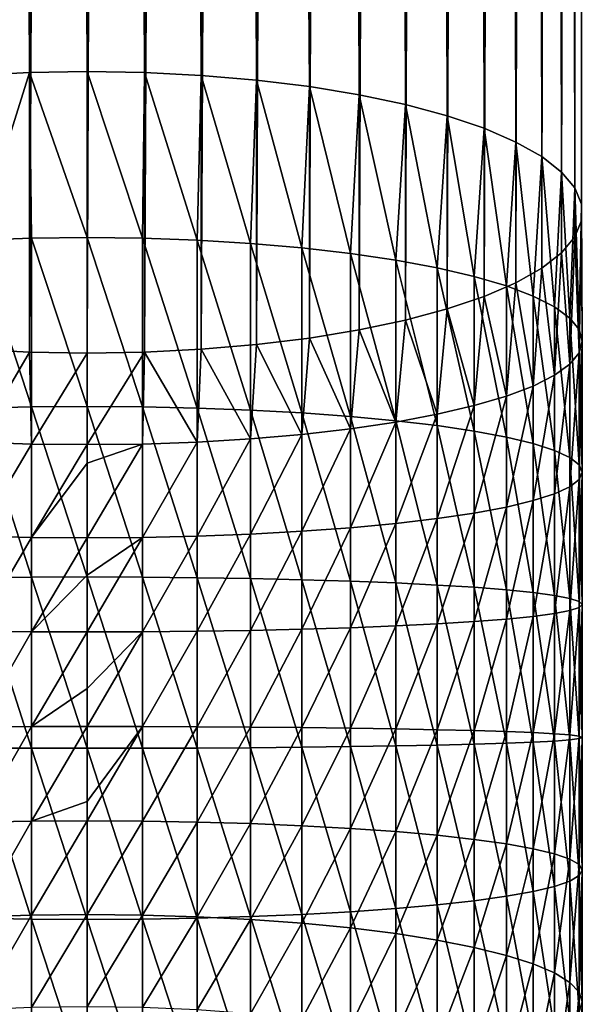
# Model space of a CAD drawing. Header units: metres. Extents: x -109 to 109, y -505 to 40.
# Tile 13 of 256: x -2 to 13, y -454 to -428. Entities that reach past the tile are written whole.
import ezdxf

# ---------------------------------------------------------------- set-up
doc = ezdxf.new("R2010")
doc.units = ezdxf.units.M
doc.layers.add('solid_K244224000C74', color=7, linetype='CONTINUOUS')

msp = doc.modelspace()

# ---------------------------------------------------------------- linework, layer by layer
at = {"layer": 'solid_K244224000C74'}
for points in [[(-1.509208, -429.588898, 262.275024), (-1.509208, -69.552078, 155.627258), (-2.998006, -69.626633, 155.375565)], [(-2.998006, -429.663452, 262.023315), (-1.509208, -429.588898, 262.275024), (-2.998006, -69.626633, 155.375565)], [(0, -429.563934, 262.359314), (0, -69.527107, 155.711548), (-1.509208, -69.552078, 155.627258)], [(-1.509208, -429.588898, 262.275024), (0, -429.563934, 262.359314), (-1.509208, -69.552078, 155.627258)], [(1.509208, -429.588898, 262.275024), (1.509208, -69.552078, 155.627258), (0, -69.527107, 155.711548)], [(1.509208, -429.588898, 262.275024), (0, -69.527107, 155.711548), (0, -429.563934, 262.359314)], [(2.998006, -429.663452, 262.023315), (2.998006, -69.626633, 155.375565), (1.509208, -69.552078, 155.627258)], [(1.509208, -429.588898, 262.275024), (2.998006, -429.663452, 262.023315), (1.509208, -69.552078, 155.627258)], [(4.446262, -429.786591, 261.607605), (4.446262, -69.749779, 154.959839), (2.998006, -69.626633, 155.375565)], [(2.998006, -429.663452, 262.023315), (4.446262, -429.786591, 261.607605), (2.998006, -69.626633, 155.375565)], [(5.834389, -429.956665, 261.033478), (5.834389, -69.919838, 154.385712), (4.446262, -69.749779, 154.959839)], [(4.446262, -429.786591, 261.607605), (5.834389, -429.956665, 261.033478), (4.446262, -69.749779, 154.959839)], [(7.143617, -430.171326, 260.308716), (7.143617, -70.134521, 153.66095), (5.834389, -69.919838, 154.385712)], [(5.834389, -429.956665, 261.033478), (7.143617, -430.171326, 260.308716), (5.834389, -69.919838, 154.385712)], [(8.356239, -430.427734, 259.443146), (8.356239, -70.390923, 152.795364), (7.143617, -70.134521, 153.66095)], [(7.143617, -430.171326, 260.308716), (8.356239, -430.427734, 259.443146), (7.143617, -70.134521, 153.66095)], [(9.455857, -430.722382, 258.448425), (9.455857, -70.68557, 151.800659), (8.356239, -70.390923, 152.795364)], [(8.356239, -430.427734, 259.443146), (9.455857, -430.722382, 258.448425), (8.356239, -70.390923, 152.795364)], [(10.427602, -431.0513, 257.338013), (10.427602, -71.014481, 150.690262), (9.455857, -70.68557, 151.800659)], [(9.455857, -430.722382, 258.448425), (10.427602, -431.0513, 257.338013), (9.455857, -70.68557, 151.800659)], [(11.25833, -431.410034, 256.126984), (11.25833, -71.373207, 149.479218), (10.427602, -71.014481, 150.690262)], [(10.427602, -431.0513, 257.338013), (11.25833, -431.410034, 256.126984), (10.427602, -71.014481, 150.690262)], [(11.93681, -431.793701, 254.83165), (11.93681, -71.756905, 148.183884), (11.25833, -71.373207, 149.479218)], [(11.25833, -431.410034, 256.126984), (11.93681, -431.793701, 254.83165), (11.25833, -71.373207, 149.479218)], [(12.453864, -432.197174, 253.469559), (12.453864, -72.160378, 146.821793), (11.93681, -71.756905, 148.183884)], [(11.93681, -431.793701, 254.83165), (12.453864, -432.197174, 253.469559), (11.93681, -71.756905, 148.183884)], [(12.802501, -432.61499, 252.059113), (12.802501, -72.578163, 145.411346), (12.453864, -72.160378, 146.821793)], [(12.453864, -432.197174, 253.469559), (12.802501, -432.61499, 252.059113), (12.453864, -72.160378, 146.821793)], [(12.978006, -433.041443, 250.6194), (12.978006, -73.004623, 143.971649), (12.802501, -72.578163, 145.411346)], [(12.802501, -432.61499, 252.059113), (12.978006, -433.041443, 250.6194), (12.802501, -72.578163, 145.411346)], [(12.978006, -433.470795, 249.169891), (12.978006, -73.43399, 142.522125), (12.978006, -73.004623, 143.971649)], [(12.978006, -433.041443, 250.6194), (12.978006, -433.470795, 249.169891), (12.978006, -73.004623, 143.971649)], [(12.802501, -433.897278, 247.730179), (12.802501, -73.860451, 141.082428), (12.978006, -73.43399, 142.522125)], [(12.978006, -433.470795, 249.169891), (12.802501, -433.897278, 247.730179), (12.978006, -73.43399, 142.522125)], [(12.453864, -434.315063, 246.319748), (12.453864, -74.278244, 139.671982), (12.802501, -73.860451, 141.082428)], [(12.802501, -433.897278, 247.730179), (12.453864, -434.315063, 246.319748), (12.802501, -73.860451, 141.082428)], [(11.93681, -434.718536, 244.957657), (11.93681, -74.681717, 138.309891), (12.453864, -74.278244, 139.671982)], [(12.453864, -434.315063, 246.319748), (11.93681, -434.718536, 244.957657), (12.453864, -74.278244, 139.671982)], [(11.25833, -435.102234, 243.662323), (11.25833, -75.065407, 137.014557), (11.93681, -74.681717, 138.309891)], [(11.93681, -434.718536, 244.957657), (11.25833, -435.102234, 243.662323), (11.93681, -74.681717, 138.309891)], [(10.427602, -435.460938, 242.451279), (10.427602, -75.424141, 135.803513), (11.25833, -75.065407, 137.014557)], [(11.25833, -435.102234, 243.662323), (10.427602, -435.460938, 242.451279), (11.25833, -75.065407, 137.014557)], [(9.455857, -435.789856, 241.340881), (9.455857, -75.753052, 134.693115), (10.427602, -75.424141, 135.803513)], [(10.427602, -435.460938, 242.451279), (9.455857, -435.789856, 241.340881), (10.427602, -75.424141, 135.803513)], [(8.356239, -436.084503, 240.346176), (8.356239, -76.047699, 133.69841), (9.455857, -75.753052, 134.693115)], [(9.455857, -435.789856, 241.340881), (8.356239, -436.084503, 240.346176), (9.455857, -75.753052, 134.693115)], [(7.143617, -436.340912, 239.480576), (7.143617, -76.3041, 132.832825), (8.356239, -76.047699, 133.69841)], [(8.356239, -436.084503, 240.346176), (7.143617, -436.340912, 239.480576), (8.356239, -76.047699, 133.69841)], [(5.834389, -436.555603, 238.755829), (5.834389, -76.518776, 132.108063), (7.143617, -76.3041, 132.832825)], [(7.143617, -436.340912, 239.480576), (5.834389, -436.555603, 238.755829), (7.143617, -76.3041, 132.832825)], [(2.998006, -436.848785, 237.765976), (2.998006, -76.811989, 131.118225), (4.446262, -76.688843, 131.533936)], [(4.446262, -436.725647, 238.181702), (2.998006, -436.848785, 237.765976), (4.446262, -76.688843, 131.533936)], [(4.446262, -436.725647, 238.181702), (4.446262, -76.688843, 131.533936), (5.834389, -76.518776, 132.108063)], [(5.834389, -436.555603, 238.755829), (4.446262, -436.725647, 238.181702), (5.834389, -76.518776, 132.108063)], [(-2.998006, -436.848785, 237.765976), (-2.998006, -76.811989, 131.118225), (-1.509208, -76.886543, 130.866516)], [(-1.509208, -436.92334, 237.514282), (-2.998006, -436.848785, 237.765976), (-1.509208, -76.886543, 130.866516)], [(-1.509208, -436.92334, 237.514282), (-1.509208, -76.886543, 130.866516), (0, -76.911507, 130.782227)], [(0, -436.948334, 237.429993), (-1.509208, -436.92334, 237.514282), (0, -76.911507, 130.782227)], [(0, -436.948334, 237.429993), (0, -76.911507, 130.782227), (1.509208, -76.886543, 130.866516)], [(1.509208, -436.92334, 237.514282), (0, -436.948334, 237.429993), (1.509208, -76.886543, 130.866516)], [(1.509208, -436.92334, 237.514282), (1.509208, -76.886543, 130.866516), (2.998006, -76.811989, 131.118225)], [(2.998006, -436.848785, 237.765976), (1.509208, -436.92334, 237.514282), (2.998006, -76.811989, 131.118225)], [(-2.892772, -433.984161, 263.148407), (-1.509208, -429.588898, 262.275024), (-2.998006, -429.663452, 262.023315)], [(-2.892772, -433.984161, 263.148407), (-1.455538, -433.933136, 263.387207), (-1.509208, -429.588898, 262.275024)], [(0, -433.916046, 263.467133), (0, -429.563934, 262.359314), (-1.509208, -429.588898, 262.275024)], [(-1.455538, -433.933136, 263.387207), (0, -433.916046, 263.467133), (-1.509208, -429.588898, 262.275024)], [(1.455538, -433.933136, 263.387207), (1.509208, -429.588898, 262.275024), (0, -429.563934, 262.359314)], [(1.455538, -433.933136, 263.387207), (0, -429.563934, 262.359314), (0, -433.916046, 263.467133)], [(1.455538, -433.933136, 263.387207), (2.892772, -433.984161, 263.148407), (1.509208, -429.588898, 262.275024)], [(2.892772, -433.984161, 263.148407), (2.998006, -429.663452, 262.023315), (1.509208, -429.588898, 262.275024)], [(2.892772, -433.984161, 263.148407), (4.293628, -434.068512, 262.753723), (2.998006, -429.663452, 262.023315)], [(4.293628, -434.068512, 262.753723), (4.446262, -429.786591, 261.607605), (2.998006, -429.663452, 262.023315)], [(4.293628, -434.068512, 262.753723), (5.640489, -434.185089, 262.20816), (4.446262, -429.786591, 261.607605)], [(5.640489, -434.185089, 262.20816), (5.834389, -429.956665, 261.033478), (4.446262, -429.786591, 261.607605)], [(5.640489, -434.185089, 262.20816), (6.916417, -434.332458, 261.518555), (5.834389, -429.956665, 261.033478)], [(6.916417, -434.332458, 261.518555), (7.143617, -430.171326, 260.308716), (5.834389, -429.956665, 261.033478)], [(6.916417, -434.332458, 261.518555), (8.105368, -434.508759, 260.693573), (7.143617, -430.171326, 260.308716)], [(8.105368, -434.508759, 260.693573), (8.356239, -430.427734, 259.443146), (7.143617, -430.171326, 260.308716)], [(8.105368, -434.508759, 260.693573), (9.192389, -434.711761, 259.743591), (8.356239, -430.427734, 259.443146)], [(9.192389, -434.711761, 259.743591), (9.455857, -430.722382, 258.448425), (8.356239, -430.427734, 259.443146)], [(9.192389, -434.711761, 259.743591), (10.163809, -434.938934, 258.680573), (9.455857, -430.722382, 258.448425)], [(10.163809, -434.938934, 258.680573), (10.427602, -431.0513, 257.338013), (9.455857, -430.722382, 258.448425)], [(10.163809, -434.938934, 258.680573), (11.007415, -435.187378, 257.517883), (10.427602, -431.0513, 257.338013)], [(11.007415, -435.187378, 257.517883), (11.25833, -431.410034, 256.126984), (10.427602, -431.0513, 257.338013)], [(11.007415, -435.187378, 257.517883), (11.712595, -435.454041, 256.270111), (11.25833, -431.410034, 256.126984)], [(11.712595, -435.454041, 256.270111), (11.93681, -431.793701, 254.83165), (11.25833, -431.410034, 256.126984)], [(11.712595, -435.454041, 256.270111), (12.270483, -435.735504, 254.953003), (11.93681, -431.793701, 254.83165)], [(12.270483, -435.735504, 254.953003), (12.453864, -432.197174, 253.469559), (11.93681, -431.793701, 254.83165)], [(12.270483, -435.735504, 254.953003), (12.674063, -436.028259, 253.583069), (12.453864, -432.197174, 253.469559)], [(12.674063, -436.028259, 253.583069), (12.802501, -432.61499, 252.059113), (12.453864, -432.197174, 253.469559)], [(12.674063, -436.028259, 253.583069), (12.918259, -436.328613, 252.177567), (12.802501, -432.61499, 252.059113)], [(12.918259, -436.328613, 252.177567), (12.978006, -433.041443, 250.6194), (12.802501, -432.61499, 252.059113)], [(12.918259, -436.328613, 252.177567), (13, -436.632782, 250.754166), (12.978006, -433.041443, 250.6194)], [(13, -436.632782, 250.754166), (12.978006, -433.470795, 249.169891), (12.978006, -433.041443, 250.6194)], [(12.918259, -436.936951, 249.330765), (12.802501, -433.897278, 247.730179), (12.978006, -433.470795, 249.169891)], [(13, -436.632782, 250.754166), (12.918259, -436.936951, 249.330765), (12.978006, -433.470795, 249.169891)], [(-1.455538, -438.35614, 264.15448), (-1.455538, -433.933136, 263.387207), (-2.892772, -433.984161, 263.148407)], [(0, -438.345306, 264.235504), (0, -433.916046, 263.467133), (-1.455538, -433.933136, 263.387207)], [(-1.455538, -438.35614, 264.15448), (0, -438.345306, 264.235504), (-1.455538, -433.933136, 263.387207)], [(1.455538, -438.35614, 264.15448), (0, -433.916046, 263.467133), (0, -438.345306, 264.235504)], [(1.455538, -438.35614, 264.15448), (1.455538, -433.933136, 263.387207), (0, -433.916046, 263.467133)], [(2.892772, -438.388519, 263.912445), (2.892772, -433.984161, 263.148407), (1.455538, -433.933136, 263.387207)], [(1.455538, -438.35614, 264.15448), (2.892772, -438.388519, 263.912445), (1.455538, -433.933136, 263.387207)], [(12.674063, -437.237305, 247.925278), (12.453864, -434.315063, 246.319748), (12.802501, -433.897278, 247.730179)], [(12.918259, -436.936951, 249.330765), (12.674063, -437.237305, 247.925278), (12.802501, -433.897278, 247.730179)], [(-2.892772, -438.388519, 263.912445), (-1.455538, -438.35614, 264.15448), (-2.892772, -433.984161, 263.148407)], [(4.293628, -438.442047, 263.512421), (4.293628, -434.068512, 262.753723), (2.892772, -433.984161, 263.148407)], [(2.892772, -438.388519, 263.912445), (4.293628, -438.442047, 263.512421), (2.892772, -433.984161, 263.148407)], [(5.640489, -438.516022, 262.959473), (5.640489, -434.185089, 262.20816), (4.293628, -434.068512, 262.753723)], [(4.293628, -438.442047, 263.512421), (5.640489, -438.516022, 262.959473), (4.293628, -434.068512, 262.753723)], [(6.916417, -438.609558, 262.260529), (6.916417, -434.332458, 261.518555), (5.640489, -434.185089, 262.20816)], [(5.640489, -438.516022, 262.959473), (6.916417, -438.609558, 262.260529), (5.640489, -434.185089, 262.20816)], [(8.105368, -438.721436, 261.424377), (8.105368, -434.508759, 260.693573), (6.916417, -434.332458, 261.518555)], [(6.916417, -438.609558, 262.260529), (8.105368, -438.721436, 261.424377), (6.916417, -434.332458, 261.518555)], [(12.270483, -437.53006, 246.555344), (11.93681, -434.718536, 244.957657), (12.453864, -434.315063, 246.319748)], [(12.674063, -437.237305, 247.925278), (12.270483, -437.53006, 246.555344), (12.453864, -434.315063, 246.319748)], [(9.192389, -438.85025, 260.461517), (9.192389, -434.711761, 259.743591), (8.105368, -434.508759, 260.693573)], [(8.105368, -438.721436, 261.424377), (9.192389, -438.85025, 260.461517), (8.105368, -434.508759, 260.693573)], [(10.163809, -438.994385, 259.384094), (10.163809, -434.938934, 258.680573), (9.192389, -434.711761, 259.743591)], [(9.192389, -438.85025, 260.461517), (10.163809, -438.994385, 259.384094), (9.192389, -434.711761, 259.743591)], [(11.007415, -439.152069, 258.205658), (11.007415, -435.187378, 257.517883), (10.163809, -434.938934, 258.680573)], [(10.163809, -438.994385, 259.384094), (11.007415, -439.152069, 258.205658), (10.163809, -434.938934, 258.680573)], [(11.712595, -437.811523, 245.23822), (11.25833, -435.102234, 243.662323), (11.93681, -434.718536, 244.957657)], [(12.270483, -437.53006, 246.555344), (11.712595, -437.811523, 245.23822), (11.93681, -434.718536, 244.957657)], [(11.007415, -438.078156, 243.990463), (10.427602, -435.460938, 242.451279), (11.25833, -435.102234, 243.662323)], [(11.712595, -437.811523, 245.23822), (11.007415, -438.078156, 243.990463), (11.25833, -435.102234, 243.662323)], [(11.712595, -439.321259, 256.94101), (11.712595, -435.454041, 256.270111), (11.007415, -435.187378, 257.517883)], [(11.007415, -439.152069, 258.205658), (11.712595, -439.321259, 256.94101), (11.007415, -435.187378, 257.517883)], [(10.163809, -438.32663, 242.827774), (9.455857, -435.789856, 241.340881), (10.427602, -435.460938, 242.451279)], [(11.007415, -438.078156, 243.990463), (10.163809, -438.32663, 242.827774), (10.427602, -435.460938, 242.451279)], [(12.270483, -439.499878, 255.606033), (12.270483, -435.735504, 254.953003), (11.712595, -435.454041, 256.270111)], [(11.712595, -439.321259, 256.94101), (12.270483, -439.499878, 255.606033), (11.712595, -435.454041, 256.270111)], [(12.674063, -439.685638, 254.217545), (12.674063, -436.028259, 253.583069), (12.270483, -435.735504, 254.953003)], [(12.270483, -439.499878, 255.606033), (12.674063, -439.685638, 254.217545), (12.270483, -435.735504, 254.953003)], [(9.192389, -438.553802, 241.764755), (8.356239, -436.084503, 240.346176), (9.455857, -435.789856, 241.340881)], [(10.163809, -438.32663, 242.827774), (9.192389, -438.553802, 241.764755), (9.455857, -435.789856, 241.340881)], [(8.105368, -438.756805, 240.814774), (7.143617, -436.340912, 239.480576), (8.356239, -436.084503, 240.346176)], [(9.192389, -438.553802, 241.764755), (8.105368, -438.756805, 240.814774), (8.356239, -436.084503, 240.346176)], [(12.918259, -439.876251, 252.792999), (12.918259, -436.328613, 252.177567), (12.674063, -436.028259, 253.583069)], [(12.674063, -439.685638, 254.217545), (12.918259, -439.876251, 252.792999), (12.674063, -436.028259, 253.583069)], [(6.916417, -438.933075, 239.989792), (5.834389, -436.555603, 238.755829), (7.143617, -436.340912, 239.480576)], [(8.105368, -438.756805, 240.814774), (6.916417, -438.933075, 239.989792), (7.143617, -436.340912, 239.480576)], [(13, -440.069275, 251.350327), (13, -436.632782, 250.754166), (12.918259, -436.328613, 252.177567)], [(12.918259, -439.876251, 252.792999), (13, -440.069275, 251.350327), (12.918259, -436.328613, 252.177567)], [(4.293628, -439.197052, 238.754623), (2.998006, -436.848785, 237.765976), (4.446262, -436.725647, 238.181702)], [(5.640489, -439.080444, 239.300186), (4.293628, -439.197052, 238.754623), (4.446262, -436.725647, 238.181702)], [(5.640489, -439.080444, 239.300186), (4.446262, -436.725647, 238.181702), (5.834389, -436.555603, 238.755829)], [(6.916417, -438.933075, 239.989792), (5.640489, -439.080444, 239.300186), (5.834389, -436.555603, 238.755829)], [(12.918259, -440.262299, 249.907639), (12.918259, -436.936951, 249.330765), (13, -436.632782, 250.754166)], [(13, -440.069275, 251.350327), (12.918259, -440.262299, 249.907639), (13, -436.632782, 250.754166)], [(-2.892772, -439.281372, 238.359955), (-2.998006, -436.848785, 237.765976), (-1.509208, -436.92334, 237.514282)], [(-1.455538, -439.332428, 238.12114), (-2.892772, -439.281372, 238.359955), (-1.509208, -436.92334, 237.514282)], [(-1.455538, -439.332428, 238.12114), (-1.509208, -436.92334, 237.514282), (0, -436.948334, 237.429993)], [(0, -439.349487, 238.041214), (-1.455538, -439.332428, 238.12114), (0, -436.948334, 237.429993)], [(0, -439.349487, 238.041214), (0, -436.948334, 237.429993), (1.509208, -436.92334, 237.514282)], [(1.455538, -439.332428, 238.12114), (0, -439.349487, 238.041214), (1.509208, -436.92334, 237.514282)], [(2.892772, -439.281372, 238.359955), (1.455538, -439.332428, 238.12114), (1.509208, -436.92334, 237.514282)], [(2.892772, -439.281372, 238.359955), (1.509208, -436.92334, 237.514282), (2.998006, -436.848785, 237.765976)], [(4.293628, -439.197052, 238.754623), (2.892772, -439.281372, 238.359955), (2.998006, -436.848785, 237.765976)], [(12.674063, -440.452881, 248.483093), (12.674063, -437.237305, 247.925278), (12.918259, -436.936951, 249.330765)], [(12.918259, -440.262299, 249.907639), (12.674063, -440.452881, 248.483093), (12.918259, -436.936951, 249.330765)], [(12.270483, -440.638641, 247.09462), (12.270483, -437.53006, 246.555344), (12.674063, -437.237305, 247.925278)], [(12.674063, -440.452881, 248.483093), (12.270483, -440.638641, 247.09462), (12.674063, -437.237305, 247.925278)], [(11.712595, -440.817261, 245.759644), (11.712595, -437.811523, 245.23822), (12.270483, -437.53006, 246.555344)], [(12.270483, -440.638641, 247.09462), (11.712595, -440.817261, 245.759644), (12.270483, -437.53006, 246.555344)], [(11.007415, -440.986481, 244.494995), (11.007415, -438.078156, 243.990463), (11.712595, -437.811523, 245.23822)], [(11.712595, -440.817261, 245.759644), (11.007415, -440.986481, 244.494995), (11.712595, -437.811523, 245.23822)], [(9.192389, -441.2883, 242.23912), (9.192389, -438.553802, 241.764755), (10.163809, -438.32663, 242.827774)], [(10.163809, -441.144135, 243.316544), (9.192389, -441.2883, 242.23912), (10.163809, -438.32663, 242.827774)], [(10.163809, -441.144135, 243.316544), (10.163809, -438.32663, 242.827774), (11.007415, -438.078156, 243.990463)], [(11.007415, -440.986481, 244.494995), (10.163809, -441.144135, 243.316544), (11.007415, -438.078156, 243.990463)], [(-1.455538, -442.825287, 264.576904), (-1.455538, -438.35614, 264.15448), (-2.892772, -438.388519, 263.912445)], [(-2.892772, -442.838837, 264.333099), (-1.455538, -442.825287, 264.576904), (-2.892772, -438.388519, 263.912445)], [(0, -442.82077, 264.658539), (0, -438.345306, 264.235504), (-1.455538, -438.35614, 264.15448)], [(-1.455538, -442.825287, 264.576904), (0, -442.82077, 264.658539), (-1.455538, -438.35614, 264.15448)], [(1.455538, -442.825287, 264.576904), (0, -438.345306, 264.235504), (0, -442.82077, 264.658539)], [(1.455538, -442.825287, 264.576904), (1.455538, -438.35614, 264.15448), (0, -438.345306, 264.235504)], [(2.892772, -442.838837, 264.333099), (2.892772, -438.388519, 263.912445), (1.455538, -438.35614, 264.15448)], [(1.455538, -442.825287, 264.576904), (2.892772, -442.838837, 264.333099), (1.455538, -438.35614, 264.15448)], [(4.293628, -442.861206, 263.930145), (4.293628, -438.442047, 263.512421), (2.892772, -438.388519, 263.912445)], [(2.892772, -442.838837, 264.333099), (4.293628, -442.861206, 263.930145), (2.892772, -438.388519, 263.912445)], [(5.640489, -442.892151, 263.373108), (5.640489, -438.516022, 262.959473), (4.293628, -438.442047, 263.512421)], [(4.293628, -442.861206, 263.930145), (5.640489, -442.892151, 263.373108), (4.293628, -438.442047, 263.512421)], [(6.916417, -442.931244, 262.669006), (6.916417, -438.609558, 262.260529), (5.640489, -438.516022, 262.959473)], [(5.640489, -442.892151, 263.373108), (6.916417, -442.931244, 262.669006), (5.640489, -438.516022, 262.959473)], [(8.105368, -441.417114, 241.276276), (8.105368, -438.756805, 240.814774), (9.192389, -438.553802, 241.764755)], [(9.192389, -441.2883, 242.23912), (8.105368, -441.417114, 241.276276), (9.192389, -438.553802, 241.764755)], [(8.105368, -442.978027, 261.826691), (8.105368, -438.721436, 261.424377), (6.916417, -438.609558, 262.260529)], [(6.916417, -442.931244, 262.669006), (8.105368, -442.978027, 261.826691), (6.916417, -438.609558, 262.260529)], [(6.916417, -441.528992, 240.440125), (6.916417, -438.933075, 239.989792), (8.105368, -438.756805, 240.814774)], [(8.105368, -441.417114, 241.276276), (6.916417, -441.528992, 240.440125), (8.105368, -438.756805, 240.814774)], [(9.192389, -443.031891, 260.856781), (9.192389, -438.85025, 260.461517), (8.105368, -438.721436, 261.424377)], [(8.105368, -442.978027, 261.826691), (9.192389, -443.031891, 260.856781), (8.105368, -438.721436, 261.424377)], [(4.293628, -441.696472, 239.188217), (4.293628, -439.197052, 238.754623), (5.640489, -439.080444, 239.300186)], [(5.640489, -441.622498, 239.741165), (4.293628, -441.696472, 239.188217), (5.640489, -439.080444, 239.300186)], [(5.640489, -441.622498, 239.741165), (5.640489, -439.080444, 239.300186), (6.916417, -438.933075, 239.989792)], [(6.916417, -441.528992, 240.440125), (5.640489, -441.622498, 239.741165), (6.916417, -438.933075, 239.989792)], [(10.163809, -443.092163, 259.771423), (10.163809, -438.994385, 259.384094), (9.192389, -438.85025, 260.461517)], [(9.192389, -443.031891, 260.856781), (10.163809, -443.092163, 259.771423), (9.192389, -438.85025, 260.461517)], [(11.007415, -443.158081, 258.58432), (11.007415, -439.152069, 258.205658), (10.163809, -438.994385, 259.384094)], [(10.163809, -443.092163, 259.771423), (11.007415, -443.158081, 258.58432), (10.163809, -438.994385, 259.384094)], [(-2.892772, -441.75, 238.788193), (-2.892772, -439.281372, 238.359955), (-1.455538, -439.332428, 238.12114)], [(-1.455538, -441.782379, 238.546158), (-2.892772, -441.75, 238.788193), (-1.455538, -439.332428, 238.12114)], [(-1.455538, -441.782379, 238.546158), (-1.455538, -439.332428, 238.12114), (0, -439.349487, 238.041214)], [(0, -439.835022, 238.141037), (-1.455538, -441.782379, 238.546158), (0, -439.349487, 238.041214)], [(1.455538, -439.332428, 238.12114), (0, -439.835022, 238.141037), (0, -439.349487, 238.041214)], [(1.455538, -439.332428, 238.12114), (0, -441.793213, 238.465134), (0, -439.835022, 238.141037)], [(1.455538, -441.782379, 238.546158), (0, -441.793213, 238.465134), (1.455538, -439.332428, 238.12114)], [(1.455538, -441.782379, 238.546158), (1.455538, -439.332428, 238.12114), (2.892772, -439.281372, 238.359955)], [(2.892772, -441.75, 238.788193), (1.455538, -441.782379, 238.546158), (2.892772, -439.281372, 238.359955)], [(2.892772, -441.75, 238.788193), (2.892772, -439.281372, 238.359955), (4.293628, -439.197052, 238.754623)], [(4.293628, -441.696472, 239.188217), (2.892772, -441.75, 238.788193), (4.293628, -439.197052, 238.754623)], [(11.712595, -443.228851, 257.310333), (11.712595, -439.321259, 256.94101), (11.007415, -439.152069, 258.205658)], [(11.007415, -443.158081, 258.58432), (11.712595, -443.228851, 257.310333), (11.007415, -439.152069, 258.205658)], [(12.270483, -443.303528, 255.965546), (12.270483, -439.499878, 255.606033), (11.712595, -439.321259, 256.94101)], [(11.712595, -443.228851, 257.310333), (12.270483, -443.303528, 255.965546), (11.712595, -439.321259, 256.94101)], [(12.674063, -443.381195, 254.566849), (12.674063, -439.685638, 254.217545), (12.270483, -439.499878, 255.606033)], [(12.270483, -443.303528, 255.965546), (12.674063, -443.381195, 254.566849), (12.270483, -439.499878, 255.606033)], [(0, -439.835022, 238.141037), (0, -441.793213, 238.465134), (-1.455538, -441.782379, 238.546158)], [(12.918259, -443.460907, 253.131836), (12.918259, -439.876251, 252.792999), (12.674063, -439.685638, 254.217545)], [(12.674063, -443.381195, 254.566849), (12.918259, -443.460907, 253.131836), (12.674063, -439.685638, 254.217545)], [(13, -443.541595, 251.678528), (13, -440.069275, 251.350327), (12.918259, -439.876251, 252.792999)], [(12.918259, -443.460907, 253.131836), (13, -443.541595, 251.678528), (12.918259, -439.876251, 252.792999)], [(12.918259, -443.622314, 250.225235), (12.918259, -440.262299, 249.907639), (13, -440.069275, 251.350327)], [(13, -443.541595, 251.678528), (12.918259, -443.622314, 250.225235), (13, -440.069275, 251.350327)], [(12.674063, -443.701996, 248.790207), (12.674063, -440.452881, 248.483093), (12.918259, -440.262299, 249.907639)], [(12.918259, -443.622314, 250.225235), (12.674063, -443.701996, 248.790207), (12.918259, -440.262299, 249.907639)], [(11.712595, -443.85437, 246.046722), (11.712595, -440.817261, 245.759644), (12.270483, -440.638641, 247.09462)], [(12.270483, -443.779694, 247.39151), (11.712595, -443.85437, 246.046722), (12.270483, -440.638641, 247.09462)], [(12.270483, -443.779694, 247.39151), (12.270483, -440.638641, 247.09462), (12.674063, -440.452881, 248.483093)], [(12.674063, -443.701996, 248.790207), (12.270483, -443.779694, 247.39151), (12.674063, -440.452881, 248.483093)], [(11.007415, -443.92511, 244.772751), (11.007415, -440.986481, 244.494995), (11.712595, -440.817261, 245.759644)], [(11.712595, -443.85437, 246.046722), (11.007415, -443.92511, 244.772751), (11.712595, -440.817261, 245.759644)], [(9.192389, -444.0513, 242.50029), (9.192389, -441.2883, 242.23912), (10.163809, -441.144135, 243.316544)], [(10.163809, -443.991028, 243.585632), (9.192389, -444.0513, 242.50029), (10.163809, -441.144135, 243.316544)], [(10.163809, -443.991028, 243.585632), (10.163809, -441.144135, 243.316544), (11.007415, -440.986481, 244.494995)], [(11.007415, -443.92511, 244.772751), (10.163809, -443.991028, 243.585632), (11.007415, -440.986481, 244.494995)], [(6.916417, -444.151947, 240.688049), (6.916417, -441.528992, 240.440125), (8.105368, -441.417114, 241.276276)], [(8.105368, -444.105164, 241.530365), (6.916417, -444.151947, 240.688049), (8.105368, -441.417114, 241.276276)], [(8.105368, -444.105164, 241.530365), (8.105368, -441.417114, 241.276276), (9.192389, -441.2883, 242.23912)], [(9.192389, -444.0513, 242.50029), (8.105368, -444.105164, 241.530365), (9.192389, -441.2883, 242.23912)], [(4.293628, -444.221985, 239.426926), (4.293628, -441.696472, 239.188217), (5.640489, -441.622498, 239.741165)], [(5.640489, -444.191071, 239.983948), (4.293628, -444.221985, 239.426926), (5.640489, -441.622498, 239.741165)], [(5.640489, -444.191071, 239.983948), (5.640489, -441.622498, 239.741165), (6.916417, -441.528992, 240.440125)], [(6.916417, -444.151947, 240.688049), (5.640489, -444.191071, 239.983948), (6.916417, -441.528992, 240.440125)], [(-2.892772, -444.244354, 239.023972), (-2.892772, -441.75, 238.788193), (-1.455538, -441.782379, 238.546158)], [(-1.455538, -444.257904, 238.780151), (-2.892772, -444.244354, 239.023972), (-1.455538, -441.782379, 238.546158)], [(-1.455538, -444.257904, 238.780151), (-1.455538, -441.782379, 238.546158), (0, -441.793213, 238.465134)], [(0, -442.775238, 238.581116), (-1.455538, -444.257904, 238.780151), (0, -441.793213, 238.465134)], [(1.455538, -441.782379, 238.546158), (0, -442.775238, 238.581116), (0, -441.793213, 238.465134)], [(1.455538, -441.782379, 238.546158), (0, -444.262451, 238.698532), (0, -442.775238, 238.581116)], [(1.455538, -444.257904, 238.780151), (0, -444.262451, 238.698532), (1.455538, -441.782379, 238.546158)], [(1.455538, -444.257904, 238.780151), (1.455538, -441.782379, 238.546158), (2.892772, -441.75, 238.788193)], [(2.892772, -444.244354, 239.023972), (1.455538, -444.257904, 238.780151), (2.892772, -441.75, 238.788193)], [(2.892772, -444.244354, 239.023972), (2.892772, -441.75, 238.788193), (4.293628, -441.696472, 239.188217)], [(4.293628, -444.221985, 239.426926), (2.892772, -444.244354, 239.023972), (4.293628, -441.696472, 239.188217)], [(-1.455538, -447.313751, 264.651947), (-1.455538, -442.825287, 264.576904), (-2.892772, -442.838837, 264.333099)], [(-2.892772, -447.30835, 264.407806), (-1.455538, -447.313751, 264.651947), (-2.892772, -442.838837, 264.333099)], [(0, -442.775238, 238.581116), (0, -444.262451, 238.698532), (-1.455538, -444.257904, 238.780151)], [(0, -447.315552, 264.733673), (0, -442.82077, 264.658539), (-1.455538, -442.825287, 264.576904)], [(-1.455538, -447.313751, 264.651947), (0, -447.315552, 264.733673), (-1.455538, -442.825287, 264.576904)], [(1.455538, -447.313751, 264.651947), (0, -442.82077, 264.658539), (0, -447.315552, 264.733673)], [(1.455538, -447.313751, 264.651947), (1.455538, -442.825287, 264.576904), (0, -442.82077, 264.658539)], [(2.892772, -447.30835, 264.407806), (2.892772, -442.838837, 264.333099), (1.455538, -442.825287, 264.576904)], [(1.455538, -447.313751, 264.651947), (2.892772, -447.30835, 264.407806), (1.455538, -442.825287, 264.576904)], [(4.293628, -447.299469, 264.004333), (4.293628, -442.861206, 263.930145), (2.892772, -442.838837, 264.333099)], [(2.892772, -447.30835, 264.407806), (4.293628, -447.299469, 264.004333), (2.892772, -442.838837, 264.333099)], [(5.640489, -447.28717, 263.446564), (5.640489, -442.892151, 263.373108), (4.293628, -442.861206, 263.930145)], [(4.293628, -447.299469, 264.004333), (5.640489, -447.28717, 263.446564), (4.293628, -442.861206, 263.930145)], [(6.916417, -447.271606, 262.741577), (6.916417, -442.931244, 262.669006), (5.640489, -442.892151, 263.373108)], [(5.640489, -447.28717, 263.446564), (6.916417, -447.271606, 262.741577), (5.640489, -442.892151, 263.373108)], [(8.105368, -447.253021, 261.898163), (8.105368, -442.978027, 261.826691), (6.916417, -442.931244, 262.669006)], [(6.916417, -447.271606, 262.741577), (8.105368, -447.253021, 261.898163), (6.916417, -442.931244, 262.669006)], [(9.192389, -447.231598, 260.926971), (9.192389, -443.031891, 260.856781), (8.105368, -442.978027, 261.826691)], [(8.105368, -447.253021, 261.898163), (9.192389, -447.231598, 260.926971), (8.105368, -442.978027, 261.826691)], [(10.163809, -447.207642, 259.84021), (10.163809, -443.092163, 259.771423), (9.192389, -443.031891, 260.856781)], [(9.192389, -447.231598, 260.926971), (10.163809, -447.207642, 259.84021), (9.192389, -443.031891, 260.856781)], [(11.007415, -447.181427, 258.65155), (11.007415, -443.158081, 258.58432), (10.163809, -443.092163, 259.771423)], [(10.163809, -447.207642, 259.84021), (11.007415, -447.181427, 258.65155), (10.163809, -443.092163, 259.771423)], [(11.712595, -447.15329, 257.375946), (11.712595, -443.228851, 257.310333), (11.007415, -443.158081, 258.58432)], [(11.007415, -447.181427, 258.65155), (11.712595, -447.15329, 257.375946), (11.007415, -443.158081, 258.58432)], [(12.270483, -447.123596, 256.029419), (12.270483, -443.303528, 255.965546), (11.712595, -443.228851, 257.310333)], [(11.712595, -447.15329, 257.375946), (12.270483, -447.123596, 256.029419), (11.712595, -443.228851, 257.310333)], [(12.674063, -447.092712, 254.628891), (12.674063, -443.381195, 254.566849), (12.270483, -443.303528, 255.965546)], [(12.270483, -447.123596, 256.029419), (12.674063, -447.092712, 254.628891), (12.270483, -443.303528, 255.965546)], [(12.918259, -447.061035, 253.192001), (12.918259, -443.460907, 253.131836), (12.674063, -443.381195, 254.566849)], [(12.674063, -447.092712, 254.628891), (12.918259, -447.061035, 253.192001), (12.674063, -443.381195, 254.566849)], [(13, -447.028931, 251.736816), (13, -443.541595, 251.678528), (12.918259, -443.460907, 253.131836)], [(12.918259, -447.061035, 253.192001), (13, -447.028931, 251.736816), (12.918259, -443.460907, 253.131836)], [(12.270483, -446.934265, 247.444244), (12.270483, -443.779694, 247.39151), (12.674063, -443.701996, 248.790207)], [(12.674063, -446.965149, 248.844757), (12.270483, -446.934265, 247.444244), (12.674063, -443.701996, 248.790207)], [(12.674063, -446.965149, 248.844757), (12.674063, -443.701996, 248.790207), (12.918259, -443.622314, 250.225235)], [(12.918259, -446.996857, 250.281647), (12.674063, -446.965149, 248.844757), (12.918259, -443.622314, 250.225235)], [(12.918259, -446.996857, 250.281647), (12.918259, -443.622314, 250.225235), (13, -443.541595, 251.678528)], [(13, -447.028931, 251.736816), (12.918259, -446.996857, 250.281647), (13, -443.541595, 251.678528)], [(9.192389, -446.826263, 242.546677), (9.192389, -444.0513, 242.50029), (10.163809, -443.991028, 243.585632)], [(10.163809, -446.85022, 243.633423), (9.192389, -446.826263, 242.546677), (10.163809, -443.991028, 243.585632)], [(10.163809, -446.85022, 243.633423), (10.163809, -443.991028, 243.585632), (11.007415, -443.92511, 244.772751)], [(11.007415, -446.876434, 244.822083), (10.163809, -446.85022, 243.633423), (11.007415, -443.92511, 244.772751)], [(11.007415, -446.876434, 244.822083), (11.007415, -443.92511, 244.772751), (11.712595, -443.85437, 246.046722)], [(11.712595, -446.904572, 246.097702), (11.007415, -446.876434, 244.822083), (11.712595, -443.85437, 246.046722)], [(11.712595, -446.904572, 246.097702), (11.712595, -443.85437, 246.046722), (12.270483, -443.779694, 247.39151)], [(12.270483, -446.934265, 247.444244), (11.712595, -446.904572, 246.097702), (12.270483, -443.779694, 247.39151)], [(-2.892772, -446.749512, 239.065842), (-2.892772, -444.244354, 239.023972), (-1.455538, -444.257904, 238.780151)], [(-1.455538, -446.74411, 238.821701), (-2.892772, -446.749512, 239.065842), (-1.455538, -444.257904, 238.780151)], [(-1.455538, -446.74411, 238.821701), (-1.455538, -444.257904, 238.780151), (0, -444.262451, 238.698532)], [(0, -445.743591, 238.746414), (-1.455538, -446.74411, 238.821701), (0, -444.262451, 238.698532)], [(1.455538, -444.257904, 238.780151), (0, -445.743591, 238.746414), (0, -444.262451, 238.698532)], [(1.455538, -444.257904, 238.780151), (0, -446.74231, 238.73999), (0, -445.743591, 238.746414)], [(1.455538, -446.74411, 238.821701), (0, -446.74231, 238.73999), (1.455538, -444.257904, 238.780151)], [(1.455538, -446.74411, 238.821701), (1.455538, -444.257904, 238.780151), (2.892772, -444.244354, 239.023972)], [(2.892772, -446.749512, 239.065842), (1.455538, -446.74411, 238.821701), (2.892772, -444.244354, 239.023972)], [(2.892772, -446.749512, 239.065842), (2.892772, -444.244354, 239.023972), (4.293628, -444.221985, 239.426926)], [(4.293628, -446.758392, 239.46933), (2.892772, -446.749512, 239.065842), (4.293628, -444.221985, 239.426926)], [(4.293628, -446.758392, 239.46933), (4.293628, -444.221985, 239.426926), (5.640489, -444.191071, 239.983948)], [(5.640489, -446.770691, 240.027069), (4.293628, -446.758392, 239.46933), (5.640489, -444.191071, 239.983948)], [(5.640489, -446.770691, 240.027069), (5.640489, -444.191071, 239.983948), (6.916417, -444.151947, 240.688049)], [(6.916417, -446.786255, 240.732086), (5.640489, -446.770691, 240.027069), (6.916417, -444.151947, 240.688049)], [(6.916417, -446.786255, 240.732086), (6.916417, -444.151947, 240.688049), (8.105368, -444.105164, 241.530365)], [(8.105368, -446.80484, 241.575485), (6.916417, -446.786255, 240.732086), (8.105368, -444.105164, 241.530365)], [(8.105368, -446.80484, 241.575485), (8.105368, -444.105164, 241.530365), (9.192389, -444.0513, 242.50029)], [(9.192389, -446.826263, 242.546677), (8.105368, -446.80484, 241.575485), (9.192389, -444.0513, 242.50029)], [(0, -445.743591, 238.746414), (0, -446.74231, 238.73999), (-1.455538, -446.74411, 238.821701)], [(-2.892772, -449.250366, 238.913574), (-2.892772, -446.749512, 239.065842), (-1.455538, -446.74411, 238.821701)], [(-1.455538, -449.226074, 238.670578), (-2.892772, -449.250366, 238.913574), (-1.455538, -446.74411, 238.821701)], [(-1.455538, -449.226074, 238.670578), (-1.455538, -446.74411, 238.821701), (0, -446.74231, 238.73999)], [(0, -448.714508, 238.635529), (-1.455538, -449.226074, 238.670578), (0, -446.74231, 238.73999)], [(1.455538, -446.74411, 238.821701), (0, -448.714508, 238.635529), (0, -446.74231, 238.73999)], [(1.455538, -446.74411, 238.821701), (0, -449.217957, 238.589249), (0, -448.714508, 238.635529)], [(1.455538, -449.226074, 238.670578), (0, -449.217957, 238.589249), (1.455538, -446.74411, 238.821701)], [(1.455538, -449.226074, 238.670578), (1.455538, -446.74411, 238.821701), (2.892772, -446.749512, 239.065842)], [(2.892772, -449.250366, 238.913574), (1.455538, -449.226074, 238.670578), (2.892772, -446.749512, 239.065842)], [(2.892772, -449.250366, 238.913574), (2.892772, -446.749512, 239.065842), (4.293628, -446.758392, 239.46933)], [(4.293628, -449.290497, 239.315155), (2.892772, -449.250366, 238.913574), (4.293628, -446.758392, 239.46933)], [(4.293628, -449.290497, 239.315155), (4.293628, -446.758392, 239.46933), (5.640489, -446.770691, 240.027069)], [(5.640489, -449.345947, 239.87027), (4.293628, -449.290497, 239.315155), (5.640489, -446.770691, 240.027069)], [(5.640489, -449.345947, 239.87027), (5.640489, -446.770691, 240.027069), (6.916417, -446.786255, 240.732086)], [(6.916417, -449.416046, 240.57196), (5.640489, -449.345947, 239.87027), (6.916417, -446.786255, 240.732086)], [(6.916417, -449.416046, 240.57196), (6.916417, -446.786255, 240.732086), (8.105368, -446.80484, 241.575485)], [(8.105368, -449.499908, 241.411392), (6.916417, -449.416046, 240.57196), (8.105368, -446.80484, 241.575485)], [(8.105368, -449.499908, 241.411392), (8.105368, -446.80484, 241.575485), (9.192389, -446.826263, 242.546677)], [(9.192389, -449.596466, 242.378006), (8.105368, -449.499908, 241.411392), (9.192389, -446.826263, 242.546677)], [(9.192389, -449.596466, 242.378006), (9.192389, -446.826263, 242.546677), (10.163809, -446.85022, 243.633423)], [(10.163809, -449.704529, 243.459641), (9.192389, -449.596466, 242.378006), (10.163809, -446.85022, 243.633423)], [(10.163809, -449.704529, 243.459641), (10.163809, -446.85022, 243.633423), (11.007415, -446.876434, 244.822083)], [(11.007415, -449.822723, 244.6427), (10.163809, -449.704529, 243.459641), (11.007415, -446.876434, 244.822083)], [(11.007415, -449.822723, 244.6427), (11.007415, -446.876434, 244.822083), (11.712595, -446.904572, 246.097702)], [(11.712595, -449.949585, 245.912308), (11.007415, -449.822723, 244.6427), (11.712595, -446.904572, 246.097702)], [(11.712595, -449.949585, 245.912308), (11.712595, -446.904572, 246.097702), (12.270483, -446.934265, 247.444244)], [(12.270483, -450.083466, 247.252487), (11.712595, -449.949585, 245.912308), (12.270483, -446.934265, 247.444244)], [(12.270483, -450.083466, 247.252487), (12.270483, -446.934265, 247.444244), (12.674063, -446.965149, 248.844757)], [(12.674063, -450.222717, 248.646408), (12.270483, -450.083466, 247.252487), (12.674063, -446.965149, 248.844757)], [(12.674063, -450.797882, 254.40329), (12.674063, -447.092712, 254.628891), (12.270483, -447.123596, 256.029419)], [(12.674063, -450.222717, 248.646408), (12.674063, -446.965149, 248.844757), (12.918259, -446.996857, 250.281647)], [(12.918259, -450.365601, 250.076523), (12.674063, -450.222717, 248.646408), (12.918259, -446.996857, 250.281647)], [(12.918259, -450.654999, 252.973175), (12.918259, -447.061035, 253.192001), (12.674063, -447.092712, 254.628891)], [(12.674063, -450.797882, 254.40329), (12.918259, -450.654999, 252.973175), (12.674063, -447.092712, 254.628891)], [(12.918259, -450.365601, 250.076523), (12.918259, -446.996857, 250.281647), (13, -447.028931, 251.736816)], [(13, -450.510315, 251.524857), (13, -447.028931, 251.736816), (12.918259, -447.061035, 253.192001)], [(13, -450.510315, 251.524857), (12.918259, -450.365601, 250.076523), (13, -447.028931, 251.736816)], [(12.918259, -450.654999, 252.973175), (13, -450.510315, 251.524857), (12.918259, -447.061035, 253.192001)], [(-1.455538, -451.794525, 264.37912), (-1.455538, -447.313751, 264.651947), (-2.892772, -447.30835, 264.407806)], [(-2.892772, -451.770233, 264.136139), (-1.455538, -451.794525, 264.37912), (-2.892772, -447.30835, 264.407806)], [(0, -451.802643, 264.460449), (0, -447.315552, 264.733673), (-1.455538, -447.313751, 264.651947)], [(-1.455538, -451.794525, 264.37912), (0, -451.802643, 264.460449), (-1.455538, -447.313751, 264.651947)], [(1.455538, -451.794525, 264.37912), (1.455538, -447.313751, 264.651947), (0, -447.315552, 264.733673)], [(1.455538, -451.794525, 264.37912), (0, -447.315552, 264.733673), (0, -451.802643, 264.460449)], [(2.892772, -451.770233, 264.136139), (2.892772, -447.30835, 264.407806), (1.455538, -447.313751, 264.651947)], [(1.455538, -451.794525, 264.37912), (2.892772, -451.770233, 264.136139), (1.455538, -447.313751, 264.651947)], [(4.293628, -451.730133, 263.734558), (4.293628, -447.299469, 264.004333), (2.892772, -447.30835, 264.407806)], [(2.892772, -451.770233, 264.136139), (4.293628, -451.730133, 263.734558), (2.892772, -447.30835, 264.407806)], [(5.640489, -451.674652, 263.179443), (5.640489, -447.28717, 263.446564), (4.293628, -447.299469, 264.004333)], [(4.293628, -451.730133, 263.734558), (5.640489, -451.674652, 263.179443), (4.293628, -447.299469, 264.004333)], [(6.916417, -451.604553, 262.477753), (6.916417, -447.271606, 262.741577), (5.640489, -447.28717, 263.446564)], [(5.640489, -451.674652, 263.179443), (6.916417, -451.604553, 262.477753), (5.640489, -447.28717, 263.446564)], [(8.105368, -451.520691, 261.638306), (8.105368, -447.253021, 261.898163), (6.916417, -447.271606, 262.741577)], [(6.916417, -451.604553, 262.477753), (8.105368, -451.520691, 261.638306), (6.916417, -447.271606, 262.741577)], [(9.192389, -451.424133, 260.671692), (9.192389, -447.231598, 260.926971), (8.105368, -447.253021, 261.898163)], [(8.105368, -451.520691, 261.638306), (9.192389, -451.424133, 260.671692), (8.105368, -447.253021, 261.898163)], [(10.163809, -451.316071, 259.590057), (10.163809, -447.207642, 259.84021), (9.192389, -447.231598, 260.926971)], [(9.192389, -451.424133, 260.671692), (10.163809, -451.316071, 259.590057), (9.192389, -447.231598, 260.926971)], [(11.007415, -451.197876, 258.407013), (11.007415, -447.181427, 258.65155), (10.163809, -447.207642, 259.84021)], [(10.163809, -451.316071, 259.590057), (11.007415, -451.197876, 258.407013), (10.163809, -447.207642, 259.84021)], [(11.712595, -451.071014, 257.13739), (11.712595, -447.15329, 257.375946), (11.007415, -447.181427, 258.65155)], [(11.007415, -451.197876, 258.407013), (11.712595, -451.071014, 257.13739), (11.007415, -447.181427, 258.65155)], [(12.270483, -450.937134, 255.797211), (12.270483, -447.123596, 256.029419), (11.712595, -447.15329, 257.375946)], [(11.712595, -451.071014, 257.13739), (12.270483, -450.937134, 255.797211), (11.712595, -447.15329, 257.375946)], [(12.270483, -450.937134, 255.797211), (12.674063, -450.797882, 254.40329), (12.270483, -447.123596, 256.029419)], [(0, -448.714508, 238.635529), (0, -449.217957, 238.589249), (-1.455538, -449.226074, 238.670578)], [(-2.892772, -451.731903, 238.568069), (-2.892772, -449.250366, 238.913574), (-1.455538, -449.226074, 238.670578)], [(-1.455538, -451.688904, 238.327698), (-2.892772, -451.731903, 238.568069), (-1.455538, -449.226074, 238.670578)], [(-1.455538, -451.688904, 238.327698), (-1.455538, -449.226074, 238.670578), (0, -449.217957, 238.589249)], [(0, -451.6745, 238.247238), (-1.455538, -451.688904, 238.327698), (0, -449.217957, 238.589249)], [(1.455538, -449.226074, 238.670578), (0, -451.6745, 238.247238), (0, -449.217957, 238.589249)], [(1.455538, -451.688904, 238.327698), (0, -451.6745, 238.247238), (1.455538, -449.226074, 238.670578)], [(1.455538, -451.688904, 238.327698), (1.455538, -449.226074, 238.670578), (2.892772, -449.250366, 238.913574)], [(2.892772, -451.731903, 238.568069), (1.455538, -451.688904, 238.327698), (2.892772, -449.250366, 238.913574)], [(2.892772, -451.731903, 238.568069), (2.892772, -449.250366, 238.913574), (4.293628, -449.290497, 239.315155)], [(4.293628, -451.803009, 238.965332), (2.892772, -451.731903, 238.568069), (4.293628, -449.290497, 239.315155)], [(4.293628, -451.803009, 238.965332), (4.293628, -449.290497, 239.315155), (5.640489, -449.345947, 239.87027)], [(5.640489, -451.901306, 239.514496), (4.293628, -451.803009, 238.965332), (5.640489, -449.345947, 239.87027)], [(5.640489, -451.901306, 239.514496), (5.640489, -449.345947, 239.87027), (6.916417, -449.416046, 240.57196)], [(6.916417, -452.025543, 240.208649), (5.640489, -451.901306, 239.514496), (6.916417, -449.416046, 240.57196)], [(6.916417, -452.025543, 240.208649), (6.916417, -449.416046, 240.57196), (8.105368, -449.499908, 241.411392)], [(8.105368, -452.174164, 241.039063), (6.916417, -452.025543, 240.208649), (8.105368, -449.499908, 241.411392)], [(8.105368, -452.174164, 241.039063), (8.105368, -449.499908, 241.411392), (9.192389, -449.596466, 242.378006)], [(9.192389, -452.345306, 241.995285), (8.105368, -452.174164, 241.039063), (9.192389, -449.596466, 242.378006)], [(9.192389, -452.345306, 241.995285), (9.192389, -449.596466, 242.378006), (10.163809, -449.704529, 243.459641)], [(10.163809, -452.536804, 243.065308), (9.192389, -452.345306, 241.995285), (10.163809, -449.704529, 243.459641)], [(10.163809, -452.536804, 243.065308), (10.163809, -449.704529, 243.459641), (11.007415, -449.822723, 244.6427)], [(11.007415, -452.746277, 244.235657), (10.163809, -452.536804, 243.065308), (11.007415, -449.822723, 244.6427)], [(11.007415, -452.746277, 244.235657), (11.007415, -449.822723, 244.6427), (11.712595, -449.949585, 245.912308)], [(11.712595, -452.971069, 245.491623), (11.007415, -452.746277, 244.235657), (11.712595, -449.949585, 245.912308)], [(11.712595, -452.971069, 245.491623), (11.712595, -449.949585, 245.912308), (12.270483, -450.083466, 247.252487)], [(12.270483, -453.208344, 246.817429), (11.712595, -452.971069, 245.491623), (12.270483, -450.083466, 247.252487)], [(12.270483, -453.208344, 246.817429), (12.270483, -450.083466, 247.252487), (12.674063, -450.222717, 248.646408)], [(12.674063, -453.45517, 248.196365), (12.270483, -453.208344, 246.817429), (12.674063, -450.222717, 248.646408)], [(12.674063, -453.45517, 248.196365), (12.674063, -450.222717, 248.646408), (12.918259, -450.365601, 250.076523)], [(12.918259, -453.708374, 249.611115), (12.674063, -453.45517, 248.196365), (12.918259, -450.365601, 250.076523)], [(12.918259, -453.708374, 249.611115), (12.918259, -450.365601, 250.076523), (13, -450.510315, 251.524857)], [(12.918259, -454.221222, 252.476669), (12.918259, -450.654999, 252.973175), (12.674063, -450.797882, 254.40329)], [(13, -453.964783, 251.043884), (13, -450.510315, 251.524857), (12.918259, -450.654999, 252.973175)], [(13, -453.964783, 251.043884), (12.918259, -453.708374, 249.611115), (13, -450.510315, 251.524857)], [(12.918259, -454.221222, 252.476669), (13, -453.964783, 251.043884), (12.918259, -450.654999, 252.973175)], [(12.270483, -454.721252, 255.270355), (12.270483, -450.937134, 255.797211), (11.712595, -451.071014, 257.13739)], [(12.674063, -454.474426, 253.891418), (12.674063, -450.797882, 254.40329), (12.270483, -450.937134, 255.797211)], [(12.270483, -454.721252, 255.270355), (12.674063, -454.474426, 253.891418), (12.270483, -450.937134, 255.797211)], [(12.674063, -454.474426, 253.891418), (12.918259, -454.221222, 252.476669), (12.674063, -450.797882, 254.40329)], [(11.007415, -455.183319, 257.852112), (11.007415, -451.197876, 258.407013), (10.163809, -451.316071, 259.590057)], [(11.712595, -454.958527, 256.596161), (11.712595, -451.071014, 257.13739), (11.007415, -451.197876, 258.407013)], [(11.007415, -455.183319, 257.852112), (11.712595, -454.958527, 256.596161), (11.007415, -451.197876, 258.407013)], [(11.712595, -454.958527, 256.596161), (12.270483, -454.721252, 255.270355), (11.712595, -451.071014, 257.13739)], [(9.192389, -455.58429, 260.092499), (9.192389, -451.424133, 260.671692), (8.105368, -451.520691, 261.638306)], [(10.163809, -455.392792, 259.022491), (10.163809, -451.316071, 259.590057), (9.192389, -451.424133, 260.671692)], [(9.192389, -455.58429, 260.092499), (10.163809, -455.392792, 259.022491), (9.192389, -451.424133, 260.671692)], [(10.163809, -455.392792, 259.022491), (11.007415, -455.183319, 257.852112), (10.163809, -451.316071, 259.590057)], [(-2.892772, -454.17926, 238.031418), (-2.892772, -451.731903, 238.568069), (-1.455538, -451.688904, 238.327698)], [(-1.455538, -454.117737, 237.79509), (-2.892772, -454.17926, 238.031418), (-1.455538, -451.688904, 238.327698)], [(-1.455538, -454.117737, 237.79509), (-1.455538, -451.688904, 238.327698), (0, -451.6745, 238.247238)], [(0, -454.097137, 237.715988), (-1.455538, -454.117737, 237.79509), (0, -451.6745, 238.247238)], [(1.455538, -451.688904, 238.327698), (0, -454.097137, 237.715988), (0, -451.6745, 238.247238)], [(1.455538, -454.117737, 237.79509), (0, -454.097137, 237.715988), (1.455538, -451.688904, 238.327698)], [(1.455538, -454.117737, 237.79509), (1.455538, -451.688904, 238.327698), (2.892772, -451.731903, 238.568069)], [(2.892772, -454.17926, 238.031418), (1.455538, -454.117737, 237.79509), (2.892772, -451.731903, 238.568069)], [(4.293628, -456.126587, 263.122437), (4.293628, -451.730133, 263.734558), (2.892772, -451.770233, 264.136139)], [(2.892772, -454.17926, 238.031418), (2.892772, -451.731903, 238.568069), (4.293628, -451.803009, 238.965332)], [(5.640489, -456.02829, 262.573273), (5.640489, -451.674652, 263.179443), (4.293628, -451.730133, 263.734558)], [(4.293628, -456.126587, 263.122437), (5.640489, -456.02829, 262.573273), (4.293628, -451.730133, 263.734558)], [(6.916417, -455.904053, 261.87912), (6.916417, -451.604553, 262.477753), (5.640489, -451.674652, 263.179443)], [(5.640489, -456.02829, 262.573273), (6.916417, -455.904053, 261.87912), (5.640489, -451.674652, 263.179443)], [(8.105368, -455.755432, 261.048737), (8.105368, -451.520691, 261.638306), (6.916417, -451.604553, 262.477753)], [(6.916417, -455.904053, 261.87912), (8.105368, -455.755432, 261.048737), (6.916417, -451.604553, 262.477753)], [(8.105368, -455.755432, 261.048737), (9.192389, -455.58429, 260.092499), (8.105368, -451.520691, 261.638306)], [(-1.455538, -456.240692, 263.760101), (-1.455538, -451.794525, 264.37912), (-2.892772, -451.770233, 264.136139)], [(-2.892772, -456.197693, 263.519714), (-1.455538, -456.240692, 263.760101), (-2.892772, -451.770233, 264.136139)], [(0, -456.255096, 263.840546), (0, -451.802643, 264.460449), (-1.455538, -451.794525, 264.37912)], [(-1.455538, -456.240692, 263.760101), (0, -456.255096, 263.840546), (-1.455538, -451.794525, 264.37912)], [(1.455538, -456.240692, 263.760101), (1.455538, -451.794525, 264.37912), (0, -451.802643, 264.460449)], [(1.455538, -456.240692, 263.760101), (0, -451.802643, 264.460449), (0, -456.255096, 263.840546)], [(2.892772, -456.197693, 263.519714), (2.892772, -451.770233, 264.136139), (1.455538, -451.794525, 264.37912)], [(1.455538, -456.240692, 263.760101), (2.892772, -456.197693, 263.519714), (1.455538, -451.794525, 264.37912)], [(2.892772, -456.197693, 263.519714), (4.293628, -456.126587, 263.122437), (2.892772, -451.770233, 264.136139)], [(4.293628, -454.280914, 238.421982), (2.892772, -454.17926, 238.031418), (4.293628, -451.803009, 238.965332)], [(4.293628, -454.280914, 238.421982), (4.293628, -451.803009, 238.965332), (5.640489, -451.901306, 239.514496)], [(5.640489, -454.421417, 238.961884), (4.293628, -454.280914, 238.421982), (5.640489, -451.901306, 239.514496)], [(5.640489, -454.421417, 238.961884), (5.640489, -451.901306, 239.514496), (6.916417, -452.025543, 240.208649)], [(6.916417, -454.59906, 239.644318), (5.640489, -454.421417, 238.961884), (6.916417, -452.025543, 240.208649)], [(6.916417, -454.59906, 239.644318), (6.916417, -452.025543, 240.208649), (8.105368, -452.174164, 241.039063)], [(8.105368, -454.811554, 240.460724), (6.916417, -454.59906, 239.644318), (8.105368, -452.174164, 241.039063)], [(8.105368, -454.811554, 240.460724), (8.105368, -452.174164, 241.039063), (9.192389, -452.345306, 241.995285)], [(9.192389, -455.056244, 241.400833), (8.105368, -454.811554, 240.460724), (9.192389, -452.345306, 241.995285)], [(9.192389, -455.056244, 241.400833), (9.192389, -452.345306, 241.995285), (10.163809, -452.536804, 243.065308)], [(10.163809, -455.330048, 242.452805), (9.192389, -455.056244, 241.400833), (10.163809, -452.536804, 243.065308)], [(10.163809, -455.330048, 242.452805), (10.163809, -452.536804, 243.065308), (11.007415, -452.746277, 244.235657)], [(11.007415, -455.629517, 243.603409), (10.163809, -455.330048, 242.452805), (11.007415, -452.746277, 244.235657)], [(11.007415, -455.629517, 243.603409), (11.007415, -452.746277, 244.235657), (11.712595, -452.971069, 245.491623)], [(11.712595, -455.950897, 244.838211), (11.007415, -455.629517, 243.603409), (11.712595, -452.971069, 245.491623)], [(11.712595, -455.950897, 244.838211), (11.712595, -452.971069, 245.491623), (12.270483, -453.208344, 246.817429)], [(12.270483, -456.290161, 246.141632), (11.712595, -455.950897, 244.838211), (12.270483, -453.208344, 246.817429)], [(12.270483, -456.290161, 246.141632), (12.270483, -453.208344, 246.817429), (12.674063, -453.45517, 248.196365)], [(12.674063, -456.643005, 247.49733), (12.270483, -456.290161, 246.141632), (12.674063, -453.45517, 248.196365)], [(12.674063, -456.643005, 247.49733), (12.674063, -453.45517, 248.196365), (12.918259, -453.708374, 249.611115)], [(12.918259, -457.005035, 248.888214), (12.674063, -456.643005, 247.49733), (12.918259, -453.708374, 249.611115)], [(12.918259, -457.005035, 248.888214), (12.918259, -453.708374, 249.611115), (13, -453.964783, 251.043884)], [(13, -457.371674, 250.296829), (13, -453.964783, 251.043884), (12.918259, -454.221222, 252.476669)], [(13, -457.371674, 250.296829), (12.918259, -457.005035, 248.888214), (13, -453.964783, 251.043884)]]:
    msp.add_3dface(points, dxfattribs=at)

doc.saveas('drawing.dxf')
